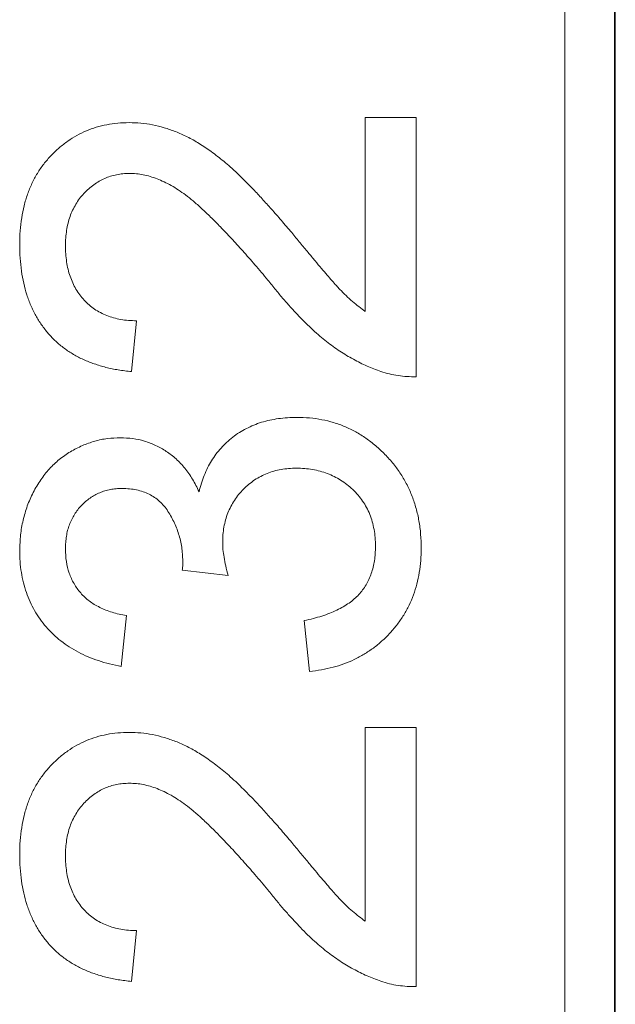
# Model space of a CAD drawing. Header units: millimetres. Extents: x 10 to 277, y 8 to 208.
# Tile 56 of 61: x 92.63 to 94.13, y 159.51 to 161.99. Entities that reach past the tile are written whole.
import ezdxf

# ---------------------------------------------------------------- set-up
doc = ezdxf.new("R2010")
doc.units = ezdxf.units.MM

msp = doc.modelspace()

# ---------------------------------------------------------------- linework, layer by layer
at = {"color": 7, "linetype": 'Continuous', "lineweight": 15}
for p, q in [((94.1287, 154.1075), (94.1287, 169.8563)), ((94.1309, 154.1075), (94.1309, 169.8585)), ((94.0033, 169.7309), (94.0033, 153.9809))]:
    msp.add_line(p, q, dxfattribs=at)
at = {"color": 7, "linetype": 'Continuous', "lineweight": 0}
for p, q in [((94.0033, 169.7309), (94.0033, 153.9809)), ((93.5001, 161.7463), (93.6283, 161.7463)), ((93.5001, 161.2571), (93.5001, 161.7463)), ((93.5001, 161.2571), (93.5001, 161.7463)), ((93.5001, 161.7463), (93.6283, 161.7463)), ((93.6283, 161.7463), (93.6283, 161.0924)), ((93.6283, 161.7463), (93.6283, 161.0924)), ((92.9232, 161.2334), (92.9104, 161.1052)), ((92.9232, 161.2334), (92.9104, 161.1052)), ((93.154, 160.5912), (93.0386, 160.6044)), ((93.154, 160.5912), (93.0386, 160.6044)), ((92.8976, 160.4899), (92.8847, 160.3616)), ((92.8976, 160.4899), (92.8847, 160.3616)), ((93.3591, 160.3488), (93.3463, 160.477)), ((93.3591, 160.3488), (93.3463, 160.477)), ((93.5001, 159.7186), (93.5001, 160.2078)), ((93.5001, 160.2078), (93.6283, 160.2078)), ((93.5001, 160.2078), (93.6283, 160.2078)), ((93.5001, 159.7186), (93.5001, 160.2078)), ((93.6283, 160.2078), (93.6283, 159.554)), ((93.6283, 160.2078), (93.6283, 159.554)), ((92.9232, 159.695), (92.9104, 159.5668)), ((92.9232, 159.695), (92.9104, 159.5668))]:
    msp.add_line(p, q, dxfattribs=at)
at = {"color": 7, "linetype": 'Continuous', "lineweight": 0, "flags": 128}
for points in [[(93.5001, 161.7463), (93.5001, 161.7463)], [(93.6283, 161.7463), (93.6283, 161.7463)], [(92.9044, 161.7334), (92.9044, 161.7334)], [(92.9056, 161.6052), (92.9056, 161.6052)], [(93.3146, 161.456), (93.3146, 161.456)], [(92.6283, 161.4258), (92.6283, 161.4258)], [(92.7437, 161.4229), (92.7437, 161.4229)], [(93.2543, 161.3364), (93.2543, 161.3364)], [(93.5001, 161.2571), (93.5001, 161.2571)], [(92.9232, 161.2334), (92.9232, 161.2334)], [(92.9104, 161.1052), (92.9104, 161.1052)], [(93.5394, 161.1058), (93.5394, 161.1058)], [(93.6283, 161.0924), (93.6283, 161.0924)], [(93.3275, 160.9899), (93.3275, 160.9899)], [(92.8825, 160.9386), (92.8825, 160.9386)], [(93.3265, 160.8616), (93.3265, 160.8616)], [(92.8868, 160.8104), (92.8868, 160.8104)], [(93.0809, 160.8022), (93.0809, 160.8022)], [(93.1404, 160.6741), (93.1404, 160.6741)], [(92.6283, 160.6541), (92.6283, 160.6541)], [(92.7437, 160.6581), (92.7437, 160.6581)], [(93.5258, 160.6645), (93.5258, 160.6645)], [(93.6412, 160.6599), (93.6412, 160.6599)], [(93.04, 160.6229), (93.04, 160.6229)], [(93.0386, 160.6044), (93.0386, 160.6044)], [(93.154, 160.5912), (93.154, 160.5912)], [(92.8976, 160.4899), (92.8976, 160.4899)], [(93.3463, 160.477), (93.3463, 160.477)], [(92.8847, 160.3616), (92.8847, 160.3616)], [(93.3591, 160.3488), (93.3591, 160.3488)], [(93.5001, 160.2078), (93.5001, 160.2078)], [(93.6283, 160.2078), (93.6283, 160.2078)], [(92.9044, 160.195), (92.9044, 160.195)], [(92.9056, 160.0668), (92.9056, 160.0668)], [(93.3146, 159.9175), (93.3146, 159.9175)], [(92.6283, 159.8873), (92.6283, 159.8873)], [(92.7437, 159.8845), (92.7437, 159.8845)], [(93.2543, 159.7979), (93.2543, 159.7979)], [(93.5001, 159.7186), (93.5001, 159.7186)], [(92.9232, 159.695), (92.9232, 159.695)], [(92.9104, 159.5668), (92.9104, 159.5668)], [(93.5394, 159.5674), (93.5394, 159.5674)], [(93.6283, 159.554), (93.6283, 159.554)]]:
    msp.add_lwpolyline(points, dxfattribs=at)
at = {"color": 7, "linetype": 'Continuous', "lineweight": 0}
for points, knots in [([(92.6283, 161.4258), (92.6285, 161.4373), (92.6289, 161.4598), (92.6329, 161.4927), (92.639, 161.5236), (92.6476, 161.5529), (92.6588, 161.5802), (92.6725, 161.6056), (92.6886, 161.6293), (92.7073, 161.6507), (92.7276, 161.6701), (92.7493, 161.6871), (92.7723, 161.7013), (92.7963, 161.7133), (92.8217, 161.7224), (92.8482, 161.7286), (92.8759, 161.7329), (92.8947, 161.7333), (92.9044, 161.7334)], [0, 0, 0, 0, 0.074713, 0.145542, 0.213343, 0.27862, 0.342101, 0.403898, 0.465072, 0.526587, 0.58734, 0.646393, 0.704359, 0.762074, 0.819414, 0.878037, 0.937794, 1, 1, 1, 1]), ([(92.6283, 161.4258), (92.6285, 161.4373), (92.6289, 161.4598), (92.6329, 161.4927), (92.639, 161.5236), (92.6476, 161.5529), (92.6588, 161.5802), (92.6725, 161.6056), (92.6886, 161.6293), (92.7073, 161.6507), (92.7276, 161.6701), (92.7493, 161.6871), (92.7723, 161.7013), (92.7963, 161.7133), (92.8217, 161.7224), (92.8482, 161.7286), (92.8759, 161.7329), (92.8947, 161.7333), (92.9044, 161.7334)], [0, 0, 0, 0, 0.074713, 0.145542, 0.213343, 0.27862, 0.342101, 0.403898, 0.465072, 0.526587, 0.58734, 0.646393, 0.704359, 0.762074, 0.819414, 0.878037, 0.937794, 1, 1, 1, 1]), ([(92.9044, 161.7334), (92.9143, 161.7332), (92.9341, 161.7326), (92.9637, 161.7283), (92.9929, 161.721), (93.0222, 161.7111), (93.0518, 161.6979), (93.0818, 161.6809), (93.1125, 161.6601), (93.1385, 161.6399), (93.1604, 161.6212), (93.1784, 161.6045), (93.1977, 161.5855), (93.2186, 161.5643), (93.2406, 161.5405), (93.2642, 161.5146), (93.289, 161.486), (93.3059, 161.4662), (93.3146, 161.456)], [0, 0, 0, 0, 0.057947, 0.116023, 0.174833, 0.234323, 0.296827, 0.364064, 0.436198, 0.51396, 0.556678, 0.60456, 0.65766, 0.715738, 0.77883, 0.847495, 0.921225, 1, 1, 1, 1]), ([(92.9044, 161.7334), (92.9143, 161.7332), (92.9341, 161.7326), (92.9637, 161.7283), (92.9929, 161.721), (93.0222, 161.7111), (93.0518, 161.6979), (93.0818, 161.6809), (93.1125, 161.6601), (93.1385, 161.6399), (93.1604, 161.6212), (93.1784, 161.6045), (93.1977, 161.5855), (93.2186, 161.5643), (93.2406, 161.5405), (93.2642, 161.5146), (93.289, 161.486), (93.3059, 161.4662), (93.3146, 161.456)], [0, 0, 0, 0, 0.057947, 0.116023, 0.174833, 0.234323, 0.296827, 0.364064, 0.436198, 0.51396, 0.556678, 0.60456, 0.65766, 0.715738, 0.77883, 0.847495, 0.921225, 1, 1, 1, 1]), ([(92.9056, 161.6052), (92.9, 161.6051), (92.8889, 161.6048), (92.8728, 161.6022), (92.8573, 161.5986), (92.8426, 161.5928), (92.8284, 161.5859), (92.815, 161.5769), (92.8021, 161.5667), (92.7902, 161.5549), (92.7791, 161.542), (92.7698, 161.5276), (92.7617, 161.5126), (92.7549, 161.4966), (92.75, 161.4795), (92.7465, 161.4615), (92.7442, 161.4425), (92.7439, 161.4296), (92.7437, 161.4229)], [0, 0, 0, 0, 0.061748, 0.121147, 0.179381, 0.23679, 0.294256, 0.353112, 0.413201, 0.474989, 0.537509, 0.60003, 0.662442, 0.725307, 0.790363, 0.857756, 0.927248, 1, 1, 1, 1]), ([(92.9056, 161.6052), (92.9, 161.6051), (92.8889, 161.6048), (92.8728, 161.6022), (92.8573, 161.5986), (92.8426, 161.5928), (92.8284, 161.5859), (92.815, 161.5769), (92.8021, 161.5667), (92.7902, 161.5549), (92.7791, 161.542), (92.7698, 161.5276), (92.7617, 161.5126), (92.7549, 161.4966), (92.75, 161.4795), (92.7465, 161.4615), (92.7442, 161.4425), (92.7439, 161.4296), (92.7437, 161.4229)], [0, 0, 0, 0, 0.061748, 0.121147, 0.179381, 0.23679, 0.294256, 0.353112, 0.413201, 0.474989, 0.537509, 0.60003, 0.662442, 0.725307, 0.790363, 0.857756, 0.927248, 1, 1, 1, 1]), ([(93.2543, 161.3364), (93.2435, 161.3493), (93.2227, 161.3741), (93.1917, 161.409), (93.163, 161.441), (93.1359, 161.4694), (93.1109, 161.4945), (93.0879, 161.5164), (93.0669, 161.5352), (93.0473, 161.5507), (93.0289, 161.5637), (93.0109, 161.575), (92.9929, 161.584), (92.9752, 161.5918), (92.9576, 161.5978), (92.9401, 161.6021), (92.9228, 161.6048), (92.9113, 161.6051), (92.9056, 161.6052)], [0, 0, 0, 0, 0.111407, 0.2145212, 0.3094098, 0.3960776, 0.4742728, 0.5443607, 0.6064049, 0.6605657, 0.7097767, 0.7560555, 0.8007646, 0.8431645, 0.8842901, 0.9234489, 0.9623596, 1, 1, 1, 1]), ([(93.2543, 161.3364), (93.2435, 161.3493), (93.2227, 161.3741), (93.1917, 161.409), (93.163, 161.441), (93.1359, 161.4694), (93.1109, 161.4945), (93.0879, 161.5164), (93.0669, 161.5352), (93.0473, 161.5507), (93.0289, 161.5637), (93.0109, 161.575), (92.9929, 161.584), (92.9752, 161.5918), (92.9576, 161.5978), (92.9401, 161.6021), (92.9228, 161.6048), (92.9113, 161.6051), (92.9056, 161.6052)], [0, 0, 0, 0, 0.111407, 0.2145212, 0.3094098, 0.3960776, 0.4742728, 0.5443607, 0.6064049, 0.6605657, 0.7097767, 0.7560555, 0.8007646, 0.8431645, 0.8842901, 0.9234489, 0.9623596, 1, 1, 1, 1]), ([(93.3146, 161.456), (93.3217, 161.4472), (93.3353, 161.4305), (93.3553, 161.4069), (93.3731, 161.3854), (93.389, 161.3662), (93.4034, 161.3495), (93.4159, 161.3352), (93.4265, 161.3231), (93.443, 161.305), (93.4666, 161.2822), (93.4893, 161.2652), (93.5001, 161.2571)], [0, 0, 0, 0, 0.124207, 0.237314, 0.339514, 0.431278, 0.511484, 0.581737, 0.640524, 0.68834, 0.850904, 1, 1, 1, 1]), ([(93.3146, 161.456), (93.3217, 161.4472), (93.3353, 161.4305), (93.3553, 161.4069), (93.3731, 161.3854), (93.389, 161.3662), (93.4034, 161.3495), (93.4159, 161.3352), (93.4265, 161.3231), (93.443, 161.305), (93.4666, 161.2822), (93.4893, 161.2652), (93.5001, 161.2571)], [0, 0, 0, 0, 0.124207, 0.237314, 0.339514, 0.431278, 0.511484, 0.581737, 0.640524, 0.68834, 0.850904, 1, 1, 1, 1]), ([(92.9104, 161.1052), (92.8992, 161.1066), (92.8775, 161.1091), (92.846, 161.1155), (92.8167, 161.1244), (92.7892, 161.1351), (92.764, 161.1484), (92.7404, 161.1636), (92.7192, 161.1814), (92.7, 161.2011), (92.6833, 161.223), (92.6684, 161.2466), (92.6561, 161.2722), (92.6458, 161.2995), (92.6381, 161.3285), (92.6325, 161.3593), (92.629, 161.392), (92.6286, 161.4143), (92.6283, 161.4258)], [0, 0, 0, 0, 0.070671, 0.137484, 0.20146, 0.262852, 0.322529, 0.380712, 0.438513, 0.495777, 0.553513, 0.611372, 0.670665, 0.731604, 0.794197, 0.859454, 0.928212, 1, 1, 1, 1]), ([(92.9104, 161.1052), (92.8992, 161.1066), (92.8775, 161.1091), (92.846, 161.1155), (92.8167, 161.1244), (92.7892, 161.1351), (92.764, 161.1484), (92.7404, 161.1636), (92.7192, 161.1814), (92.7, 161.2011), (92.6833, 161.223), (92.6684, 161.2466), (92.6561, 161.2722), (92.6458, 161.2995), (92.6381, 161.3285), (92.6325, 161.3593), (92.629, 161.392), (92.6286, 161.4143), (92.6283, 161.4258)], [0, 0, 0, 0, 0.070671, 0.137484, 0.20146, 0.262852, 0.322529, 0.380712, 0.438513, 0.495777, 0.553513, 0.611372, 0.670665, 0.731604, 0.794197, 0.859454, 0.928212, 1, 1, 1, 1]), ([(92.7437, 161.4229), (92.7439, 161.416), (92.7442, 161.4024), (92.7465, 161.3825), (92.7499, 161.3636), (92.7552, 161.3458), (92.762, 161.3291), (92.7701, 161.3134), (92.7797, 161.2987), (92.7909, 161.2854), (92.8034, 161.2733), (92.817, 161.2626), (92.832, 161.2537), (92.8481, 161.2466), (92.8653, 161.2407), (92.8836, 161.2365), (92.9031, 161.2341), (92.9164, 161.2337), (92.9232, 161.2334)], [0, 0, 0, 0, 0.070675, 0.138316, 0.203308, 0.26562, 0.327157, 0.386079, 0.445407, 0.504704, 0.563293, 0.621839, 0.680302, 0.739874, 0.800861, 0.864281, 0.930652, 1, 1, 1, 1]), ([(92.7437, 161.4229), (92.7439, 161.416), (92.7442, 161.4024), (92.7465, 161.3825), (92.7499, 161.3636), (92.7552, 161.3458), (92.762, 161.3291), (92.7701, 161.3134), (92.7797, 161.2987), (92.7909, 161.2854), (92.8034, 161.2733), (92.817, 161.2626), (92.832, 161.2537), (92.8481, 161.2466), (92.8653, 161.2407), (92.8836, 161.2365), (92.9031, 161.2341), (92.9164, 161.2337), (92.9232, 161.2334)], [0, 0, 0, 0, 0.070675, 0.138316, 0.203308, 0.26562, 0.327157, 0.386079, 0.445407, 0.504704, 0.563293, 0.621839, 0.680302, 0.739874, 0.800861, 0.864281, 0.930652, 1, 1, 1, 1]), ([(93.5394, 161.1058), (93.5277, 161.1101), (93.5039, 161.1187), (93.4695, 161.1363), (93.4352, 161.1567), (93.4073, 161.1769), (93.3851, 161.1952), (93.3677, 161.2106), (93.3499, 161.2277), (93.3316, 161.2464), (93.3129, 161.2666), (93.2935, 161.2882), (93.274, 161.3117), (93.261, 161.328), (93.2543, 161.3364)], [0, 0, 0, 0, 0.10039, 0.203929, 0.310672, 0.422145, 0.480675, 0.543229, 0.609491, 0.679548, 0.753836, 0.831637, 0.913811, 1, 1, 1, 1]), ([(93.5394, 161.1058), (93.5277, 161.1101), (93.5039, 161.1187), (93.4695, 161.1363), (93.4352, 161.1567), (93.4073, 161.1769), (93.3851, 161.1952), (93.3677, 161.2106), (93.3499, 161.2277), (93.3316, 161.2464), (93.3129, 161.2666), (93.2935, 161.2882), (93.274, 161.3117), (93.261, 161.328), (93.2543, 161.3364)], [0, 0, 0, 0, 0.10039, 0.203929, 0.310672, 0.422145, 0.480675, 0.543229, 0.609491, 0.679548, 0.753836, 0.831637, 0.913811, 1, 1, 1, 1]), ([(93.6283, 161.0924), (93.6207, 161.0924), (93.6056, 161.0924), (93.5831, 161.095), (93.5609, 161.099), (93.5466, 161.1035), (93.5394, 161.1058)], [0, 0, 0, 0, 0.2526502, 0.5022502, 0.7504, 1, 1, 1, 1]), ([(93.6283, 161.0924), (93.6207, 161.0924), (93.6056, 161.0924), (93.5831, 161.095), (93.5609, 161.099), (93.5466, 161.1035), (93.5394, 161.1058)], [0, 0, 0, 0, 0.2526502, 0.5022502, 0.7504, 1, 1, 1, 1]), ([(93.0809, 160.8022), (93.0827, 160.8093), (93.0862, 160.8234), (93.0937, 160.8435), (93.1019, 160.8627), (93.1121, 160.8805), (93.1232, 160.8973), (93.1362, 160.9127), (93.1502, 160.9271), (93.1657, 160.94), (93.1822, 160.952), (93.2002, 160.9618), (93.2189, 160.9705), (93.2386, 160.9779), (93.2594, 160.9831), (93.2813, 160.9869), (93.304, 160.9894), (93.3196, 160.9897), (93.3275, 160.9899)], [0, 0, 0, 0, 0.0658158, 0.128914, 0.1905799, 0.251185, 0.3106275, 0.3700699, 0.4292628, 0.4890865, 0.5495431, 0.6101483, 0.6709768, 0.7329592, 0.796749, 0.8618514, 0.9299052, 1, 1, 1, 1]), ([(93.0809, 160.8022), (93.0827, 160.8093), (93.0862, 160.8234), (93.0937, 160.8435), (93.1019, 160.8627), (93.1121, 160.8805), (93.1232, 160.8973), (93.1362, 160.9127), (93.1502, 160.9271), (93.1657, 160.94), (93.1822, 160.952), (93.2002, 160.9618), (93.2189, 160.9705), (93.2386, 160.9779), (93.2594, 160.9831), (93.2813, 160.9869), (93.304, 160.9894), (93.3196, 160.9897), (93.3275, 160.9899)], [0, 0, 0, 0, 0.0658158, 0.128914, 0.1905799, 0.251185, 0.3106275, 0.3700699, 0.4292628, 0.4890865, 0.5495431, 0.6101483, 0.6709768, 0.7329592, 0.796749, 0.8618514, 0.9299052, 1, 1, 1, 1]), ([(93.3275, 160.9899), (93.3382, 160.9896), (93.3594, 160.9891), (93.3905, 160.9846), (93.4202, 160.9772), (93.4488, 160.9669), (93.4763, 160.9539), (93.5022, 160.9374), (93.5269, 160.9183), (93.5502, 160.8966), (93.5715, 160.8727), (93.5903, 160.847), (93.606, 160.8196), (93.6188, 160.7906), (93.6289, 160.7602), (93.6361, 160.7282), (93.6404, 160.6946), (93.6409, 160.6716), (93.6412, 160.6599)], [0, 0, 0, 0, 0.06351, 0.124818, 0.184939, 0.244401, 0.303806, 0.363836, 0.425085, 0.488104, 0.551466, 0.61382, 0.675607, 0.73771, 0.800396, 0.864644, 0.930977, 1, 1, 1, 1]), ([(93.3275, 160.9899), (93.3382, 160.9896), (93.3594, 160.9891), (93.3905, 160.9846), (93.4202, 160.9772), (93.4488, 160.9669), (93.4763, 160.9539), (93.5022, 160.9374), (93.5269, 160.9183), (93.5502, 160.8966), (93.5715, 160.8727), (93.5903, 160.847), (93.606, 160.8196), (93.6188, 160.7906), (93.6289, 160.7602), (93.6361, 160.7282), (93.6404, 160.6946), (93.6409, 160.6716), (93.6412, 160.6599)], [0, 0, 0, 0, 0.06351, 0.124818, 0.184939, 0.244401, 0.303806, 0.363836, 0.425085, 0.488104, 0.551466, 0.61382, 0.675607, 0.73771, 0.800396, 0.864644, 0.930977, 1, 1, 1, 1]), ([(92.6283, 160.6541), (92.6288, 160.6672), (92.6296, 160.6928), (92.6363, 160.7305), (92.6468, 160.7666), (92.6618, 160.8007), (92.6805, 160.8322), (92.7024, 160.8602), (92.7277, 160.8841), (92.7558, 160.9038), (92.786, 160.919), (92.8173, 160.9305), (92.8497, 160.9373), (92.8716, 160.9381), (92.8825, 160.9386)], [0, 0, 0, 0, 0.092041, 0.180983, 0.268958, 0.356953, 0.443593, 0.526466, 0.607474, 0.688008, 0.767886, 0.845552, 0.92254, 1, 1, 1, 1]), ([(92.6283, 160.6541), (92.6288, 160.6672), (92.6296, 160.6928), (92.6363, 160.7305), (92.6468, 160.7666), (92.6618, 160.8007), (92.6805, 160.8322), (92.7024, 160.8602), (92.7277, 160.8841), (92.7558, 160.9038), (92.786, 160.919), (92.8173, 160.9305), (92.8497, 160.9373), (92.8716, 160.9381), (92.8825, 160.9386)], [0, 0, 0, 0, 0.092041, 0.180983, 0.268958, 0.356953, 0.443593, 0.526466, 0.607474, 0.688008, 0.767886, 0.845552, 0.92254, 1, 1, 1, 1]), ([(92.8825, 160.9386), (92.8929, 160.9381), (92.9134, 160.9373), (92.9434, 160.9307), (92.9718, 160.9197), (92.9987, 160.9047), (93.0236, 160.8853), (93.0457, 160.8615), (93.0654, 160.8337), (93.0756, 160.8129), (93.0809, 160.8022)], [0, 0, 0, 0, 0.121951, 0.240787, 0.35855, 0.479066, 0.601519, 0.727551, 0.859932, 1, 1, 1, 1]), ([(92.8825, 160.9386), (92.8929, 160.9381), (92.9134, 160.9373), (92.9434, 160.9307), (92.9718, 160.9197), (92.9987, 160.9047), (93.0236, 160.8853), (93.0457, 160.8615), (93.0654, 160.8337), (93.0756, 160.8129), (93.0809, 160.8022)], [0, 0, 0, 0, 0.121951, 0.240787, 0.35855, 0.479066, 0.601519, 0.727551, 0.859932, 1, 1, 1, 1]), ([(93.3265, 160.8616), (93.3198, 160.8615), (93.3069, 160.8612), (93.2879, 160.8588), (93.2698, 160.8546), (93.2527, 160.8487), (93.2364, 160.8413), (93.2208, 160.8323), (93.2064, 160.8213), (93.1929, 160.809), (93.1804, 160.7955), (93.1698, 160.7807), (93.1607, 160.7652), (93.1533, 160.7487), (93.1474, 160.7314), (93.1432, 160.7131), (93.1408, 160.6939), (93.1405, 160.6808), (93.1404, 160.6741)], [0, 0, 0, 0, 0.067051, 0.13118, 0.193722, 0.254499, 0.314763, 0.375117, 0.436023, 0.498297, 0.560571, 0.621619, 0.681973, 0.742853, 0.804272, 0.867473, 0.932273, 1, 1, 1, 1]), ([(93.3265, 160.8616), (93.3198, 160.8615), (93.3069, 160.8612), (93.2879, 160.8588), (93.2698, 160.8546), (93.2527, 160.8487), (93.2364, 160.8413), (93.2208, 160.8323), (93.2064, 160.8213), (93.1929, 160.809), (93.1804, 160.7955), (93.1698, 160.7807), (93.1607, 160.7652), (93.1533, 160.7487), (93.1474, 160.7314), (93.1432, 160.7131), (93.1408, 160.6939), (93.1405, 160.6808), (93.1404, 160.6741)], [0, 0, 0, 0, 0.067051, 0.13118, 0.193722, 0.254499, 0.314763, 0.375117, 0.436023, 0.498297, 0.560571, 0.621619, 0.681973, 0.742853, 0.804272, 0.867473, 0.932273, 1, 1, 1, 1]), ([(93.5258, 160.6645), (93.5257, 160.6718), (93.5255, 160.6861), (93.5224, 160.7068), (93.5182, 160.7265), (93.512, 160.7451), (93.5036, 160.7624), (93.4938, 160.7788), (93.4821, 160.794), (93.4687, 160.808), (93.4539, 160.8205), (93.4383, 160.8317), (93.4217, 160.8409), (93.4044, 160.8486), (93.3861, 160.8543), (93.367, 160.8585), (93.347, 160.8613), (93.3334, 160.8615), (93.3265, 160.8616)], [0, 0, 0, 0, 0.069457, 0.135649, 0.199607, 0.261428, 0.322097, 0.38238, 0.443259, 0.504962, 0.566849, 0.627624, 0.687496, 0.747368, 0.808187, 0.870142, 0.933725, 1, 1, 1, 1]), ([(93.5258, 160.6645), (93.5257, 160.6718), (93.5255, 160.6861), (93.5224, 160.7068), (93.5182, 160.7265), (93.512, 160.7451), (93.5036, 160.7624), (93.4938, 160.7788), (93.4821, 160.794), (93.4687, 160.808), (93.4539, 160.8205), (93.4383, 160.8317), (93.4217, 160.8409), (93.4044, 160.8486), (93.3861, 160.8543), (93.367, 160.8585), (93.347, 160.8613), (93.3334, 160.8615), (93.3265, 160.8616)], [0, 0, 0, 0, 0.069457, 0.135649, 0.199607, 0.261428, 0.322097, 0.38238, 0.443259, 0.504962, 0.566849, 0.627624, 0.687496, 0.747368, 0.808187, 0.870142, 0.933725, 1, 1, 1, 1]), ([(92.8868, 160.8104), (92.8817, 160.8103), (92.8717, 160.8101), (92.8572, 160.808), (92.8434, 160.8046), (92.8301, 160.7999), (92.8175, 160.794), (92.8057, 160.7864), (92.7943, 160.7779), (92.784, 160.7678), (92.7746, 160.7569), (92.7664, 160.745), (92.7592, 160.7325), (92.7538, 160.719), (92.7489, 160.705), (92.7462, 160.69), (92.744, 160.6743), (92.7438, 160.6636), (92.7437, 160.6581)], [0, 0, 0, 0, 0.065074, 0.127266, 0.188066, 0.247057, 0.306757, 0.36634, 0.426747, 0.488467, 0.550365, 0.611835, 0.672749, 0.734876, 0.797916, 0.862516, 0.929796, 1, 1, 1, 1]), ([(92.8868, 160.8104), (92.8817, 160.8103), (92.8717, 160.8101), (92.8572, 160.808), (92.8434, 160.8046), (92.8301, 160.7999), (92.8175, 160.794), (92.8057, 160.7864), (92.7943, 160.7779), (92.784, 160.7678), (92.7746, 160.7569), (92.7664, 160.745), (92.7592, 160.7325), (92.7538, 160.719), (92.7489, 160.705), (92.7462, 160.69), (92.744, 160.6743), (92.7438, 160.6636), (92.7437, 160.6581)], [0, 0, 0, 0, 0.065074, 0.127266, 0.188066, 0.247057, 0.306757, 0.36634, 0.426747, 0.488467, 0.550365, 0.611835, 0.672749, 0.734876, 0.797916, 0.862516, 0.929796, 1, 1, 1, 1]), ([(93.04, 160.6229), (93.0395, 160.6347), (93.0386, 160.6578), (93.0314, 160.6916), (93.0195, 160.7234), (93.0058, 160.7482), (92.9928, 160.7664), (92.9813, 160.7781), (92.9688, 160.7883), (92.9547, 160.7962), (92.9396, 160.8029), (92.923, 160.807), (92.9053, 160.8101), (92.893, 160.8103), (92.8868, 160.8104)], [0, 0, 0, 0, 0.129831, 0.254687, 0.378813, 0.503337, 0.565455, 0.62479, 0.683984, 0.742682, 0.802694, 0.865177, 0.930757, 1, 1, 1, 1]), ([(93.04, 160.6229), (93.0395, 160.6347), (93.0386, 160.6578), (93.0314, 160.6916), (93.0195, 160.7234), (93.0058, 160.7482), (92.9928, 160.7664), (92.9813, 160.7781), (92.9688, 160.7883), (92.9547, 160.7962), (92.9396, 160.8029), (92.923, 160.807), (92.9053, 160.8101), (92.893, 160.8103), (92.8868, 160.8104)], [0, 0, 0, 0, 0.129831, 0.254687, 0.378813, 0.503337, 0.565455, 0.62479, 0.683984, 0.742682, 0.802694, 0.865177, 0.930757, 1, 1, 1, 1]), ([(93.1404, 160.6741), (93.1405, 160.6683), (93.1408, 160.6558), (93.1438, 160.6361), (93.1479, 160.6142), (93.1519, 160.5991), (93.154, 160.5912)], [0, 0, 0, 0, 0.2094026, 0.444401, 0.7082721, 1, 1, 1, 1]), ([(93.1404, 160.6741), (93.1405, 160.6683), (93.1408, 160.6558), (93.1438, 160.6361), (93.1479, 160.6142), (93.1519, 160.5991), (93.154, 160.5912)], [0, 0, 0, 0, 0.2094026, 0.444401, 0.7082721, 1, 1, 1, 1]), ([(92.8847, 160.3616), (92.8748, 160.3637), (92.8554, 160.3676), (92.8273, 160.3756), (92.8009, 160.3854), (92.7764, 160.3971), (92.7534, 160.4103), (92.7323, 160.4254), (92.7128, 160.4422), (92.6951, 160.4608), (92.6793, 160.4807), (92.6657, 160.502), (92.6541, 160.5245), (92.6448, 160.5481), (92.6372, 160.5729), (92.6322, 160.599), (92.6288, 160.6262), (92.6285, 160.6447), (92.6283, 160.6541)], [0, 0, 0, 0, 0.071036, 0.139343, 0.204958, 0.268332, 0.330129, 0.390664, 0.450861, 0.510587, 0.570374, 0.629455, 0.687994, 0.747581, 0.807839, 0.870034, 0.93381, 1, 1, 1, 1]), ([(92.8847, 160.3616), (92.8748, 160.3637), (92.8554, 160.3676), (92.8273, 160.3756), (92.8009, 160.3854), (92.7764, 160.3971), (92.7534, 160.4103), (92.7323, 160.4254), (92.7128, 160.4422), (92.6951, 160.4608), (92.6793, 160.4807), (92.6657, 160.502), (92.6541, 160.5245), (92.6448, 160.5481), (92.6372, 160.5729), (92.6322, 160.599), (92.6288, 160.6262), (92.6285, 160.6447), (92.6283, 160.6541)], [0, 0, 0, 0, 0.071036, 0.139343, 0.204958, 0.268332, 0.330129, 0.390664, 0.450861, 0.510587, 0.570374, 0.629455, 0.687994, 0.747581, 0.807839, 0.870034, 0.93381, 1, 1, 1, 1]), ([(92.7437, 160.6581), (92.7441, 160.6474), (92.7449, 160.6267), (92.7524, 160.597), (92.7645, 160.5701), (92.7787, 160.5502), (92.7923, 160.5361), (92.8038, 160.5264), (92.8165, 160.5178), (92.8303, 160.5102), (92.8455, 160.5036), (92.8617, 160.4977), (92.8792, 160.4932), (92.8913, 160.491), (92.8976, 160.4899)], [0, 0, 0, 0, 0.127797, 0.246795, 0.362284, 0.477652, 0.536237, 0.59559, 0.656344, 0.719085, 0.784349, 0.852876, 0.924551, 1, 1, 1, 1]), ([(92.7437, 160.6581), (92.7441, 160.6474), (92.7449, 160.6267), (92.7524, 160.597), (92.7645, 160.5701), (92.7787, 160.5502), (92.7923, 160.5361), (92.8038, 160.5264), (92.8165, 160.5178), (92.8303, 160.5102), (92.8455, 160.5036), (92.8617, 160.4977), (92.8792, 160.4932), (92.8913, 160.491), (92.8976, 160.4899)], [0, 0, 0, 0, 0.127797, 0.246795, 0.362284, 0.477652, 0.536237, 0.59559, 0.656344, 0.719085, 0.784349, 0.852876, 0.924551, 1, 1, 1, 1]), ([(93.3463, 160.477), (93.354, 160.4787), (93.3689, 160.4821), (93.3903, 160.4884), (93.4101, 160.4952), (93.428, 160.5034), (93.4445, 160.5117), (93.4592, 160.5211), (93.4723, 160.5314), (93.4838, 160.5424), (93.4937, 160.5544), (93.5024, 160.5673), (93.5096, 160.5812), (93.5157, 160.596), (93.52, 160.6119), (93.5235, 160.6285), (93.5255, 160.6462), (93.5257, 160.6583), (93.5258, 160.6645)], [0, 0, 0, 0, 0.08256, 0.159747, 0.233135, 0.30197, 0.365739, 0.426419, 0.484162, 0.539522, 0.593124, 0.647012, 0.701406, 0.757213, 0.813855, 0.873068, 0.934968, 1, 1, 1, 1]), ([(93.3463, 160.477), (93.354, 160.4787), (93.3689, 160.4821), (93.3903, 160.4884), (93.4101, 160.4952), (93.428, 160.5034), (93.4445, 160.5117), (93.4592, 160.5211), (93.4723, 160.5314), (93.4838, 160.5424), (93.4937, 160.5544), (93.5024, 160.5673), (93.5096, 160.5812), (93.5157, 160.596), (93.52, 160.6119), (93.5235, 160.6285), (93.5255, 160.6462), (93.5257, 160.6583), (93.5258, 160.6645)], [0, 0, 0, 0, 0.08256, 0.159747, 0.233135, 0.30197, 0.365739, 0.426419, 0.484162, 0.539522, 0.593124, 0.647012, 0.701406, 0.757213, 0.813855, 0.873068, 0.934968, 1, 1, 1, 1]), ([(93.6412, 160.6599), (93.6409, 160.6494), (93.6405, 160.6288), (93.6369, 160.5985), (93.6307, 160.5696), (93.6219, 160.542), (93.611, 160.5158), (93.5975, 160.4909), (93.5813, 160.4676), (93.563, 160.4457), (93.5426, 160.4256), (93.5209, 160.4074), (93.4973, 160.3922), (93.4726, 160.3785), (93.4463, 160.3676), (93.4185, 160.3589), (93.3894, 160.3525), (93.3693, 160.3501), (93.3591, 160.3488)], [0, 0, 0, 0, 0.067787, 0.133397, 0.196949, 0.258489, 0.319789, 0.380219, 0.441015, 0.502886, 0.564818, 0.625198, 0.685628, 0.746059, 0.807358, 0.86931, 0.933797, 1, 1, 1, 1]), ([(93.6412, 160.6599), (93.6409, 160.6494), (93.6405, 160.6288), (93.6369, 160.5985), (93.6307, 160.5696), (93.6219, 160.542), (93.611, 160.5158), (93.5975, 160.4909), (93.5813, 160.4676), (93.563, 160.4457), (93.5426, 160.4256), (93.5209, 160.4074), (93.4973, 160.3922), (93.4726, 160.3785), (93.4463, 160.3676), (93.4185, 160.3589), (93.3894, 160.3525), (93.3693, 160.3501), (93.3591, 160.3488)], [0, 0, 0, 0, 0.067787, 0.133397, 0.196949, 0.258489, 0.319789, 0.380219, 0.441015, 0.502886, 0.564818, 0.625198, 0.685628, 0.746059, 0.807358, 0.86931, 0.933797, 1, 1, 1, 1]), ([(93.0386, 160.6044), (93.039, 160.6079), (93.0396, 160.614), (93.0399, 160.6202), (93.04, 160.6229)], [0, 0, 0, 0, 0.566041, 1, 1, 1, 1]), ([(93.0386, 160.6044), (93.039, 160.6079), (93.0396, 160.614), (93.0399, 160.6202), (93.04, 160.6229)], [0, 0, 0, 0, 0.566041, 1, 1, 1, 1]), ([(92.6283, 159.8873), (92.6285, 159.8989), (92.6289, 159.9214), (92.6329, 159.9542), (92.639, 159.9852), (92.6476, 160.0144), (92.6588, 160.0417), (92.6725, 160.0671), (92.6886, 160.0908), (92.7073, 160.1123), (92.7276, 160.1317), (92.7493, 160.1486), (92.7723, 160.1629), (92.7963, 160.1748), (92.8217, 160.1839), (92.8482, 160.1902), (92.8759, 160.1945), (92.8947, 160.1948), (92.9044, 160.195)], [0, 0, 0, 0, 0.074713, 0.145542, 0.213343, 0.27862, 0.342101, 0.403898, 0.465072, 0.526587, 0.58734, 0.646393, 0.704359, 0.762074, 0.819414, 0.878037, 0.937794, 1, 1, 1, 1]), ([(92.6283, 159.8873), (92.6285, 159.8989), (92.6289, 159.9214), (92.6329, 159.9542), (92.639, 159.9852), (92.6476, 160.0144), (92.6588, 160.0417), (92.6725, 160.0671), (92.6886, 160.0908), (92.7073, 160.1123), (92.7276, 160.1317), (92.7493, 160.1486), (92.7723, 160.1629), (92.7963, 160.1748), (92.8217, 160.1839), (92.8482, 160.1902), (92.8759, 160.1945), (92.8947, 160.1948), (92.9044, 160.195)], [0, 0, 0, 0, 0.074713, 0.145542, 0.213343, 0.27862, 0.342101, 0.403898, 0.465072, 0.526587, 0.58734, 0.646393, 0.704359, 0.762074, 0.819414, 0.878037, 0.937794, 1, 1, 1, 1]), ([(92.9044, 160.195), (92.9143, 160.1947), (92.9341, 160.1942), (92.9637, 160.1898), (92.9929, 160.1825), (93.0222, 160.1726), (93.0518, 160.1594), (93.0818, 160.1425), (93.1125, 160.1216), (93.1385, 160.1014), (93.1604, 160.0827), (93.1784, 160.0661), (93.1977, 160.047), (93.2186, 160.0258), (93.2406, 160.002), (93.2642, 159.9761), (93.289, 159.9476), (93.3059, 159.9278), (93.3146, 159.9175)], [0, 0, 0, 0, 0.057947, 0.116023, 0.174833, 0.234323, 0.296827, 0.364064, 0.436198, 0.51396, 0.556678, 0.60456, 0.65766, 0.715738, 0.77883, 0.847495, 0.921225, 1, 1, 1, 1]), ([(92.9044, 160.195), (92.9143, 160.1947), (92.9341, 160.1942), (92.9637, 160.1898), (92.9929, 160.1825), (93.0222, 160.1726), (93.0518, 160.1594), (93.0818, 160.1425), (93.1125, 160.1216), (93.1385, 160.1014), (93.1604, 160.0827), (93.1784, 160.0661), (93.1977, 160.047), (93.2186, 160.0258), (93.2406, 160.002), (93.2642, 159.9761), (93.289, 159.9476), (93.3059, 159.9278), (93.3146, 159.9175)], [0, 0, 0, 0, 0.057947, 0.116023, 0.174833, 0.234323, 0.296827, 0.364064, 0.436198, 0.51396, 0.556678, 0.60456, 0.65766, 0.715738, 0.77883, 0.847495, 0.921225, 1, 1, 1, 1]), ([(92.9056, 160.0668), (92.9, 160.0666), (92.8889, 160.0664), (92.8728, 160.0638), (92.8573, 160.0602), (92.8426, 160.0543), (92.8284, 160.0474), (92.815, 160.0384), (92.8021, 160.0283), (92.7902, 160.0164), (92.7791, 160.0035), (92.7698, 159.9892), (92.7617, 159.9741), (92.7549, 159.9581), (92.75, 159.941), (92.7465, 159.923), (92.7442, 159.904), (92.7439, 159.8911), (92.7437, 159.8845)], [0, 0, 0, 0, 0.061748, 0.121147, 0.179381, 0.23679, 0.294256, 0.353112, 0.413201, 0.474989, 0.537509, 0.60003, 0.662442, 0.725307, 0.790363, 0.857756, 0.927248, 1, 1, 1, 1]), ([(92.9056, 160.0668), (92.9, 160.0666), (92.8889, 160.0664), (92.8728, 160.0638), (92.8573, 160.0602), (92.8426, 160.0543), (92.8284, 160.0474), (92.815, 160.0384), (92.8021, 160.0283), (92.7902, 160.0164), (92.7791, 160.0035), (92.7698, 159.9892), (92.7617, 159.9741), (92.7549, 159.9581), (92.75, 159.941), (92.7465, 159.923), (92.7442, 159.904), (92.7439, 159.8911), (92.7437, 159.8845)], [0, 0, 0, 0, 0.061748, 0.121147, 0.179381, 0.23679, 0.294256, 0.353112, 0.413201, 0.474989, 0.537509, 0.60003, 0.662442, 0.725307, 0.790363, 0.857756, 0.927248, 1, 1, 1, 1]), ([(93.2543, 159.7979), (93.2435, 159.8108), (93.2227, 159.8356), (93.1917, 159.8706), (93.163, 159.9025), (93.1359, 159.931), (93.1109, 159.9561), (93.0879, 159.9779), (93.0669, 159.9967), (93.0473, 160.0122), (93.0289, 160.0252), (93.0109, 160.0365), (92.9929, 160.0456), (92.9752, 160.0533), (92.9576, 160.0594), (92.9401, 160.0636), (92.9228, 160.0663), (92.9113, 160.0666), (92.9056, 160.0668)], [0, 0, 0, 0, 0.111407, 0.2145212, 0.3094098, 0.3960776, 0.4742728, 0.5443607, 0.6064049, 0.6605657, 0.7097767, 0.7560555, 0.8007646, 0.8431645, 0.8842901, 0.9234489, 0.9623596, 1, 1, 1, 1]), ([(93.2543, 159.7979), (93.2435, 159.8108), (93.2227, 159.8356), (93.1917, 159.8706), (93.163, 159.9025), (93.1359, 159.931), (93.1109, 159.9561), (93.0879, 159.9779), (93.0669, 159.9967), (93.0473, 160.0122), (93.0289, 160.0252), (93.0109, 160.0365), (92.9929, 160.0456), (92.9752, 160.0533), (92.9576, 160.0594), (92.9401, 160.0636), (92.9228, 160.0663), (92.9113, 160.0666), (92.9056, 160.0668)], [0, 0, 0, 0, 0.111407, 0.2145212, 0.3094098, 0.3960776, 0.4742728, 0.5443607, 0.6064049, 0.6605657, 0.7097767, 0.7560555, 0.8007646, 0.8431645, 0.8842901, 0.9234489, 0.9623596, 1, 1, 1, 1]), ([(93.3146, 159.9175), (93.3217, 159.9088), (93.3353, 159.892), (93.3553, 159.8685), (93.3731, 159.847), (93.389, 159.8278), (93.4034, 159.811), (93.4159, 159.7967), (93.4265, 159.7846), (93.443, 159.7666), (93.4666, 159.7438), (93.4893, 159.7268), (93.5001, 159.7186)], [0, 0, 0, 0, 0.124207, 0.237314, 0.339514, 0.431278, 0.511484, 0.581737, 0.640524, 0.68834, 0.850904, 1, 1, 1, 1]), ([(93.3146, 159.9175), (93.3217, 159.9088), (93.3353, 159.892), (93.3553, 159.8685), (93.3731, 159.847), (93.389, 159.8278), (93.4034, 159.811), (93.4159, 159.7967), (93.4265, 159.7846), (93.443, 159.7666), (93.4666, 159.7438), (93.4893, 159.7268), (93.5001, 159.7186)], [0, 0, 0, 0, 0.124207, 0.237314, 0.339514, 0.431278, 0.511484, 0.581737, 0.640524, 0.68834, 0.850904, 1, 1, 1, 1]), ([(92.9104, 159.5668), (92.8992, 159.5681), (92.8775, 159.5706), (92.846, 159.577), (92.8167, 159.5859), (92.7892, 159.5966), (92.764, 159.61), (92.7404, 159.6252), (92.7192, 159.6429), (92.7, 159.6626), (92.6833, 159.6845), (92.6684, 159.7082), (92.6561, 159.7337), (92.6458, 159.761), (92.6381, 159.7901), (92.6325, 159.8209), (92.629, 159.8535), (92.6286, 159.8759), (92.6283, 159.8873)], [0, 0, 0, 0, 0.070671, 0.137484, 0.20146, 0.262852, 0.322529, 0.380712, 0.438513, 0.495777, 0.553513, 0.611372, 0.670665, 0.731604, 0.794197, 0.859454, 0.928212, 1, 1, 1, 1]), ([(92.9104, 159.5668), (92.8992, 159.5681), (92.8775, 159.5706), (92.846, 159.577), (92.8167, 159.5859), (92.7892, 159.5966), (92.764, 159.61), (92.7404, 159.6252), (92.7192, 159.6429), (92.7, 159.6626), (92.6833, 159.6845), (92.6684, 159.7082), (92.6561, 159.7337), (92.6458, 159.761), (92.6381, 159.7901), (92.6325, 159.8209), (92.629, 159.8535), (92.6286, 159.8759), (92.6283, 159.8873)], [0, 0, 0, 0, 0.070671, 0.137484, 0.20146, 0.262852, 0.322529, 0.380712, 0.438513, 0.495777, 0.553513, 0.611372, 0.670665, 0.731604, 0.794197, 0.859454, 0.928212, 1, 1, 1, 1]), ([(92.7437, 159.8845), (92.7439, 159.8775), (92.7442, 159.8639), (92.7465, 159.844), (92.7499, 159.8252), (92.7552, 159.8073), (92.762, 159.7907), (92.7701, 159.7749), (92.7797, 159.7603), (92.7909, 159.7469), (92.8034, 159.7348), (92.817, 159.7241), (92.832, 159.7153), (92.8481, 159.7081), (92.8653, 159.7022), (92.8836, 159.698), (92.9031, 159.6957), (92.9164, 159.6952), (92.9232, 159.695)], [0, 0, 0, 0, 0.070675, 0.138316, 0.203308, 0.26562, 0.327157, 0.386079, 0.445407, 0.504704, 0.563293, 0.621839, 0.680302, 0.739874, 0.800861, 0.864281, 0.930652, 1, 1, 1, 1]), ([(92.7437, 159.8845), (92.7439, 159.8775), (92.7442, 159.8639), (92.7465, 159.844), (92.7499, 159.8252), (92.7552, 159.8073), (92.762, 159.7907), (92.7701, 159.7749), (92.7797, 159.7603), (92.7909, 159.7469), (92.8034, 159.7348), (92.817, 159.7241), (92.832, 159.7153), (92.8481, 159.7081), (92.8653, 159.7022), (92.8836, 159.698), (92.9031, 159.6957), (92.9164, 159.6952), (92.9232, 159.695)], [0, 0, 0, 0, 0.070675, 0.138316, 0.203308, 0.26562, 0.327157, 0.386079, 0.445407, 0.504704, 0.563293, 0.621839, 0.680302, 0.739874, 0.800861, 0.864281, 0.930652, 1, 1, 1, 1]), ([(93.5394, 159.5674), (93.5277, 159.5716), (93.5039, 159.5802), (93.4695, 159.5979), (93.4352, 159.6183), (93.4073, 159.6384), (93.3851, 159.6567), (93.3677, 159.6721), (93.3499, 159.6892), (93.3316, 159.7079), (93.3129, 159.7281), (93.2935, 159.7498), (93.274, 159.7732), (93.261, 159.7896), (93.2543, 159.7979)], [0, 0, 0, 0, 0.10039, 0.203929, 0.310672, 0.422145, 0.480675, 0.543229, 0.609491, 0.679548, 0.753836, 0.831637, 0.913811, 1, 1, 1, 1]), ([(93.5394, 159.5674), (93.5277, 159.5716), (93.5039, 159.5802), (93.4695, 159.5979), (93.4352, 159.6183), (93.4073, 159.6384), (93.3851, 159.6567), (93.3677, 159.6721), (93.3499, 159.6892), (93.3316, 159.7079), (93.3129, 159.7281), (93.2935, 159.7498), (93.274, 159.7732), (93.261, 159.7896), (93.2543, 159.7979)], [0, 0, 0, 0, 0.10039, 0.203929, 0.310672, 0.422145, 0.480675, 0.543229, 0.609491, 0.679548, 0.753836, 0.831637, 0.913811, 1, 1, 1, 1]), ([(93.6283, 159.554), (93.6207, 159.5539), (93.6056, 159.5539), (93.5831, 159.5565), (93.5609, 159.5605), (93.5466, 159.5651), (93.5394, 159.5674)], [0, 0, 0, 0, 0.2526502, 0.5022502, 0.7504, 1, 1, 1, 1]), ([(93.6283, 159.554), (93.6207, 159.5539), (93.6056, 159.5539), (93.5831, 159.5565), (93.5609, 159.5605), (93.5466, 159.5651), (93.5394, 159.5674)], [0, 0, 0, 0, 0.2526502, 0.5022502, 0.7504, 1, 1, 1, 1])]:
    msp.add_open_spline(points, degree=3, knots=knots, dxfattribs=at)

doc.saveas('drawing.dxf')
